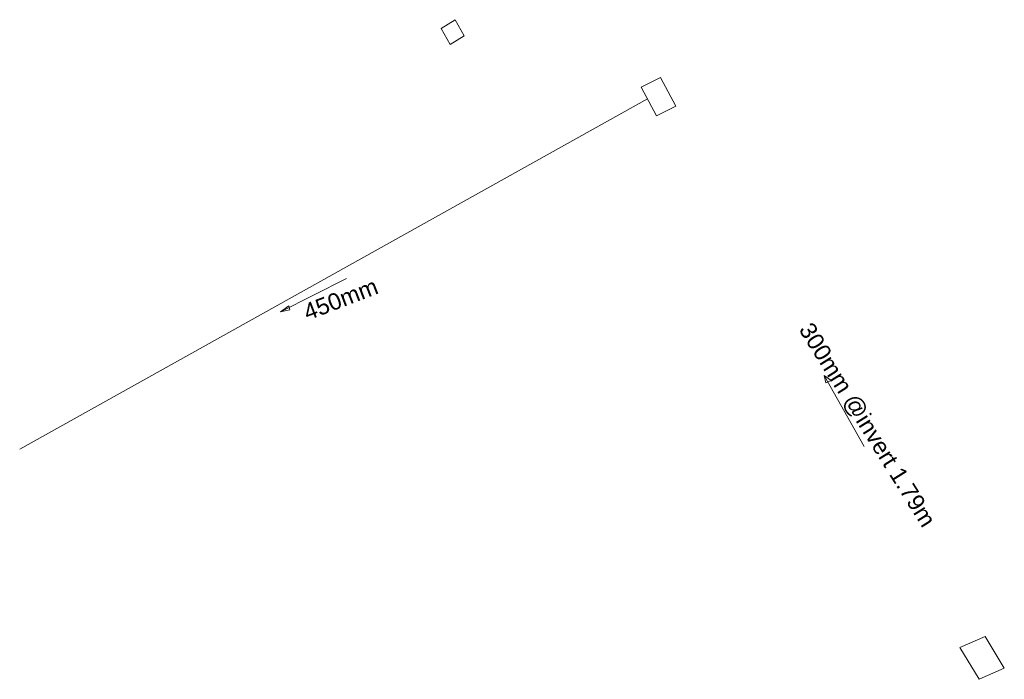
# Model space of a CAD drawing. Header units: millimetres. Extents: x -79464 to -76785, y -3788209 to -3782955.
# Tile 7 of 88: x -78622 to -78598, y -3786655 to -3786640. Entities that reach past the tile are written whole.
import ezdxf
from ezdxf.enums import TextEntityAlignment as Align

# ---------------------------------------------------------------- set-up
doc = ezdxf.new("R2010")
doc.units = ezdxf.units.MM
doc.header["$LTSCALE"] = 8
doc.header["$MEASUREMENT"] = 0
doc.layers.add('STORMWATER MANHOLE', color=7, linetype='Continuous')
doc.styles.add('Style-Arial', font='arial.ttf')

msp = doc.modelspace()

# ---------------------------------------------------------------- linework, layer by layer
at = {"layer": 'STORMWATER MANHOLE', "color": 216, "lineweight": 15}
for p, q in [((-78611.393, -3786639.727, 5.268), (-78611.053, -3786639.518, 5.291)), ((-78610.834, -3786639.905, 5.268), (-78611.053, -3786639.518, 5.291)), ((-78611.393, -3786639.727, 5.291), (-78611.173, -3786640.115, 5.268)), ((-78610.834, -3786639.905, 5.291), (-78611.173, -3786640.115, 5.268)), ((-78606.109, -3786640.913, 3.315), (-78606.574, -3786641.146)), ((-78605.734, -3786641.601, 3.315), (-78606.109, -3786640.913)), ((-78606.199, -3786641.833, 3.315), (-78606.574, -3786641.146)), ((-78606.423, -3786641.423, 1.336), (-78621.541, -3786649.855)), ((-78605.734, -3786641.601, 3.315), (-78606.199, -3786641.833)), ((-78598.892, -3786654.636, 5.268), (-78598.283, -3786654.368, 5.291)), ((-78597.825, -3786655.132, 5.268), (-78598.283, -3786654.368, 5.291)), ((-78598.892, -3786654.636, 5.291), (-78598.434, -3786655.4, 5.268)), ((-78597.825, -3786655.132, 5.291), (-78598.434, -3786655.4, 5.268))]:
    msp.add_line(p, q, dxfattribs=at)
for points in [[(-78613.671, -3786645.753), (-78615.256, -3786646.555), (-78615.056, -3786646.409), (-78615.037, -3786646.5), (-78615.256, -3786646.555)], [(-78601.197, -3786649.794), (-78602.163, -3786648.081), (-78601.999, -3786648.209), (-78602.126, -3786648.264), (-78602.163, -3786648.081)]]:
    msp.add_lwpolyline(points, dxfattribs=at)

# ---------------------------------------------------------------- texts
at = {"layer": 'STORMWATER MANHOLE', "color": 1, "style": 'Style-Arial'}
for s, rotation, p in [('450mm', 21, (-78614.681, -3786646.58, 3.052)), ('300mm @invert 1.79m', 302, (-78602.617, -3786646.871, 2.951))]:
    msp.add_text(s, height=0.4, rotation=rotation, dxfattribs=at).set_placement(p, align=Align.MIDDLE_LEFT)

doc.saveas('drawing.dxf')
